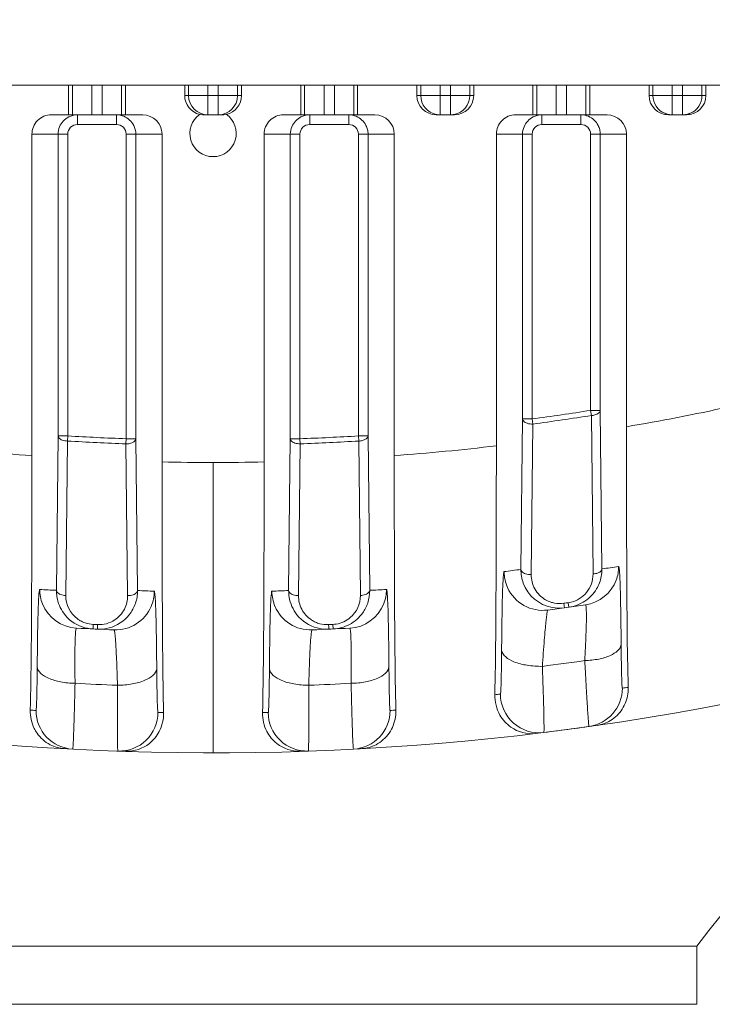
# Model space of a CAD drawing. Header units: millimetres. Extents: x 29170 to 33192, y 579 to 3108.
# Tile 216 of 256: x 31285 to 31321, y 2044 to 2095. Entities that reach past the tile are written whole.
import ezdxf

# ---------------------------------------------------------------- set-up
doc = ezdxf.new("R2010")
doc.units = ezdxf.units.MM
doc.layers.add('细实线', color=7, linetype='Continuous', lineweight=13)

msp = doc.modelspace()

# ---------------------------------------------------------------- linework, layer by layer
at = {"layer": '细实线'}
for p, q in [((31242.169, 2091.682), (31347.881, 2091.682)), ((31287.557, 2090.144), (31287.557, 2091.682)), ((31287.758, 2090.144), (31287.758, 2091.682)), ((31288.758, 2090.144), (31288.758, 2091.682)), ((31289.292, 2091.682), (31289.292, 2090.144)), ((31290.292, 2091.682), (31290.292, 2090.144)), ((31290.493, 2091.682), (31290.493, 2090.144)), ((31293.557, 2091.682), (31293.557, 2091.144)), ((31293.758, 2091.144), (31293.758, 2091.682)), ((31294.758, 2091.682), (31294.758, 2090.144)), ((31295.292, 2090.144), (31295.292, 2091.682)), ((31296.292, 2091.682), (31296.292, 2091.144)), ((31296.493, 2091.144), (31296.493, 2091.682)), ((31299.557, 2091.682), (31299.557, 2090.144)), ((31299.758, 2090.144), (31299.758, 2091.682)), ((31300.758, 2090.144), (31300.758, 2091.682)), ((31301.292, 2091.682), (31301.292, 2090.144)), ((31302.292, 2091.682), (31302.292, 2090.144)), ((31302.493, 2090.144), (31302.493, 2091.682)), ((31305.557, 2091.682), (31305.557, 2091.144)), ((31305.758, 2091.144), (31305.758, 2091.682)), ((31306.758, 2090.144), (31306.758, 2091.682)), ((31307.292, 2090.144), (31307.292, 2091.682)), ((31308.292, 2091.682), (31308.292, 2091.144)), ((31308.493, 2091.144), (31308.493, 2091.682)), ((31311.557, 2091.682), (31311.557, 2090.144)), ((31311.758, 2090.144), (31311.758, 2091.682)), ((31312.758, 2090.144), (31312.758, 2091.682)), ((31313.292, 2091.682), (31313.292, 2090.144)), ((31314.292, 2091.682), (31314.292, 2090.144)), ((31314.493, 2090.144), (31314.493, 2091.682)), ((31317.557, 2091.682), (31317.557, 2091.144)), ((31317.758, 2091.144), (31317.758, 2091.682)), ((31318.758, 2090.144), (31318.758, 2091.682)), ((31319.292, 2091.144), (31319.292, 2091.682)), ((31320.292, 2091.682), (31320.292, 2091.144)), ((31320.493, 2091.144), (31320.493, 2091.682)), ((31293.557, 2091.144), (31296.493, 2091.144)), ((31308.493, 2091.144), (31305.557, 2091.144)), ((31320.493, 2091.144), (31317.557, 2091.144)), ((31319.292, 2090.144), (31319.292, 2091.144)), ((31286.664, 2090.144), (31291.387, 2090.144)), ((31288.017, 2090.144), (31288.017, 2089.644)), ((31290.034, 2090.144), (31290.034, 2089.644)), ((31294.592, 2090.144), (31294.758, 2090.144)), ((31294.758, 2090.144), (31295.292, 2090.144)), ((31295.292, 2090.144), (31295.458, 2090.144)), ((31298.664, 2090.144), (31303.387, 2090.144)), ((31300.017, 2090.144), (31300.017, 2089.644)), ((31302.034, 2090.144), (31302.034, 2089.644)), ((31307.493, 2090.144), (31306.557, 2090.144)), ((31310.664, 2090.144), (31315.387, 2090.144)), ((31312.017, 2090.144), (31312.017, 2089.644)), ((31314.034, 2090.144), (31314.034, 2089.644)), ((31319.493, 2090.144), (31318.557, 2090.144)), ((31288.017, 2089.644), (31290.034, 2089.644)), ((31300.017, 2089.644), (31302.034, 2089.644)), ((31312.017, 2089.644), (31314.034, 2089.644)), ((31285.664, 2089.144), (31287.517, 2089.144)), ((31285.664, 2089.144), (31285.664, 2072.533)), ((31287.017, 2073.553), (31287.017, 2089.144)), ((31287.517, 2073.553), (31287.517, 2089.144)), ((31290.534, 2089.144), (31292.387, 2089.144)), ((31290.534, 2089.144), (31290.534, 2073.406)), ((31291.034, 2089.144), (31291.034, 2073.406)), ((31292.387, 2072.209), (31292.387, 2089.144)), ((31297.664, 2089.144), (31299.517, 2089.144)), ((31297.664, 2089.144), (31297.664, 2072.209)), ((31299.017, 2073.406), (31299.017, 2089.144)), ((31299.517, 2073.406), (31299.517, 2089.144)), ((31302.534, 2089.144), (31304.387, 2089.144)), ((31302.534, 2089.144), (31302.534, 2073.553)), ((31303.034, 2089.144), (31303.034, 2073.553)), ((31304.387, 2072.54), (31304.387, 2089.144)), ((31309.664, 2089.144), (31311.517, 2089.144)), ((31309.664, 2089.144), (31309.664, 2073.042)), ((31311.017, 2074.428), (31311.017, 2089.144)), ((31311.517, 2074.428), (31311.517, 2089.144)), ((31316.387, 2089.144), (31314.534, 2089.144)), ((31314.534, 2089.144), (31314.534, 2074.871)), ((31315.034, 2089.144), (31315.034, 2074.871)), ((31316.387, 2074.028), (31316.387, 2089.144)), ((31315.034, 2074.871), (31314.534, 2074.871)), ((31314.534, 2074.871), (31314.576, 2074.609)), ((31315.034, 2074.871), (31315.122, 2066.68)), ((31310.933, 2066.654), (31311.017, 2074.428)), ((31311.517, 2074.428), (31311.017, 2074.428)), ((31311.552, 2074.165), (31311.517, 2074.428)), ((31314.575, 2074.609), (31314.662, 2066.418)), ((31311.466, 2066.391), (31311.551, 2074.165)), ((31286.93, 2065.573), (31287.017, 2073.553)), ((31287.517, 2073.553), (31287.017, 2073.553)), ((31287.414, 2065.308), (31287.501, 2073.288)), ((31287.5, 2073.288), (31287.517, 2073.553)), ((31290.534, 2073.406), (31290.524, 2073.142)), ((31291.034, 2073.406), (31290.534, 2073.406)), ((31291.034, 2073.406), (31291.119, 2065.564)), ((31298.931, 2065.564), (31299.017, 2073.406)), ((31299.517, 2073.406), (31299.017, 2073.406)), ((31299.526, 2073.142), (31299.517, 2073.406)), ((31303.034, 2073.553), (31302.534, 2073.553)), ((31302.534, 2073.553), (31302.55, 2073.288)), ((31302.55, 2073.288), (31302.636, 2065.308)), ((31303.034, 2073.553), (31303.121, 2065.573)), ((31290.524, 2073.142), (31290.61, 2065.299)), ((31299.44, 2065.299), (31299.526, 2073.142)), ((31295.025, 2072.182), (31295.025, 2057.182)), ((31313.171, 2064.779), (31313.154, 2064.903)), ((31313.186, 2064.67), (31313.171, 2064.779)), ((31313.411, 2064.701), (31313.379, 2064.934)), ((31288.822, 2063.575), (31288.827, 2063.685)), ((31288.827, 2063.685), (31288.832, 2063.81)), ((31289.047, 2063.565), (31289.057, 2063.8)), ((31300.999, 2063.675), (31300.993, 2063.8)), ((31301.004, 2063.565), (31300.999, 2063.675)), ((31301.229, 2063.575), (31301.218, 2063.81)), ((31320.025, 2047.182), (31270.025, 2047.182)), ((31320.025, 2044.182), (31320.025, 2047.182)), ((31320.025, 2044.182), (31270.025, 2044.182))]:
    msp.add_line(p, q, dxfattribs=at)
for centre, radius, start, end in [((31295.025, 2197.182), 140, 214.31294, 355.47232), ((31294.758, 2091.144), 1, 179.9958, 269.9955), ((31295.292, 2091.144), 1, 270.0045, 0.0042), ((31306.758, 2091.144), 1, 179.9933, 258.6657), ((31307.293, 2091.144), 1, 281.3343, 0.0067), ((31318.758, 2091.144), 1, 180.0033, 247.3116), ((31319.292, 2091.144), 1, 292.6884, 359.9967), ((31288.017, 2089.142), 1.002, 103.9957, 116.8989), ((31288.017, 2089.14), 1.005, 90.0317, 103.9507), ((31295.025, 2089.182), 1.2, 124.2196, 55.7804), ((31300.017, 2089.142), 1.002, 103.9957, 116.8989), ((31300.017, 2089.14), 1.005, 90.0317, 103.9507), ((31306.759, 2091.146), 1.001, 258.6278, 269.9503), ((31307.292, 2091.146), 1.001, 270.0497, 281.3722), ((31312.017, 2089.142), 1.002, 103.9957, 116.8989), ((31312.017, 2089.14), 1.005, 90.0317, 103.9507), ((31318.759, 2091.149), 1.005, 247.3902, 258.6642), ((31318.759, 2091.146), 1.001, 258.6278, 269.9503), ((31319.292, 2091.146), 1.001, 270.0497, 281.3722), ((31319.292, 2091.149), 1.005, 281.3358, 292.6098), ((31288.017, 2089.144), 0.5, 89.9965, 179.9947), ((31290.034, 2089.144), 0.5, 0.0053, 90.0035), ((31290.032, 2089.143), 1.002, 13.9964, 26.9004), ((31300.017, 2089.144), 0.5, 89.9965, 179.9947), ((31302.034, 2089.144), 0.5, 0.0053, 90.0035), ((31302.032, 2089.143), 1.002, 13.9964, 26.9004), ((31312.017, 2089.144), 0.5, 89.9965, 179.9947), ((31314.034, 2089.144), 0.5, 0.0048, 90.0039), ((31314.032, 2089.143), 1.002, 14.0802, 27.005), ((31290.029, 2089.144), 1.005, 0.0317, 13.9514), ((31302.029, 2089.144), 1.005, 0.0317, 13.9514), ((31314.029, 2089.144), 1.005, 0.0355, 14.0322), ((31295.025, 2197.182), 123.857, 277.65158, 279.06239), ((31300.083, 2172.047), 99.366, 279.4437, 282.54375), ((31295.025, 2197.182), 124.122, 277.65131, 279.06203), ((31295.025, 2197.182), 124.122, 266.52449, 267.92195), ((31295.025, 2197.182), 123.857, 266.52438, 267.92186), ((31295.025, 2197.182), 123.857, 272.07814, 273.47561), ((31295.025, 2197.182), 124.122, 272.07805, 273.4755), ((31292.7, 2171.673), 99.39, 262.88369, 265.94063), ((31297.62, 2171.684), 99.374, 273.90437, 276.961), ((31294.749, 2171.546), 99.365, 268.63785, 270.15939), ((31295.296, 2171.546), 99.365, 269.84398, 271.36552), ((31313.129, 2066.665), 1.994, 349.2107, 0.4548), ((31297.023, 2197.194), 131.763, 277.89515, 278.27392), ((31293.024, 2197.194), 131.763, 277.43136, 277.81167), ((31313.181, 2066.402), 1.481, 320.1346, 0.6254), ((31367.809, 2010.896), 60, 111.87505, 142.78798), ((31312.066, 2066.538), 2, 204.3625, 277.4221), ((31312.912, 2066.63), 1.978, 200.1213, 259.289), ((31313.985, 2066.803), 2, 278.2797, 339.5714), ((31293.026, 2197.191), 131.759, 266.97196, 267.34808), ((31288.925, 2065.557), 1.996, 179.545, 189.1878), ((31288.893, 2065.29), 1.479, 179.2962, 233.6399), ((31289.11, 2065.55), 2.01, 340.9809, 0.4041), ((31297.025, 2197.191), 131.759, 267.43088, 267.80751), ((31293.025, 2197.191), 131.759, 272.19249, 272.56912), ((31300.931, 2065.548), 2, 179.5469, 189.4218), ((31301.156, 2065.29), 1.48, 310.5023, 0.6861), ((31301.117, 2065.558), 2.004, 341.3253, 0.414), ((31297.024, 2197.191), 131.759, 272.65192, 273.02804), ((31313.178, 2066.406), 1.485, 283.7732, 320.0776), ((31288.066, 2065.616), 2, 201.7447, 266.9656), ((31289.985, 2065.528), 2, 267.8158, 336.9515), ((31289.129, 2065.548), 1.991, 321.6985, 340.8504), ((31300.066, 2065.528), 2, 203.0513, 272.1848), ((31301.985, 2065.615), 2, 273.035, 338.2584), ((31301.132, 2065.557), 1.99, 324.7251, 341.2082), ((31312.95, 2066.379), 1.49, 240.2221, 251.377), ((31295.023, 2197.194), 133.763, 277.43136, 278.27392), ((31312.947, 2066.371), 1.481, 251.3709, 259.2607), ((31312.915, 2066.657), 2.005, 259.3496, 277.7582), ((31295.025, 2197.182), 133.515, 277.80376, 277.90113), ((31313.172, 2066.424), 1.504, 277.901, 283.8494), ((31288.909, 2065.554), 1.98, 216.1444, 250.7355), ((31289.139, 2065.543), 1.98, 284.9991, 321.6175), ((31300.911, 2065.543), 1.98, 218.3656, 254.9977), ((31301.151, 2065.299), 1.49, 279.2447, 310.4232), ((31295.026, 2197.191), 133.759, 266.97196, 267.80751), ((31288.897, 2065.296), 1.486, 233.65, 240.2904), ((31288.899, 2065.297), 1.488, 240.2816, 250.6846), ((31288.916, 2065.578), 2.005, 250.7861, 267.3021), ((31288.903, 2065.315), 1.506, 250.7397, 267.3096), ((31295.025, 2197.182), 133.515, 267.34152, 267.43808), ((31289.135, 2065.568), 2.005, 267.4805, 284.9414), ((31289.124, 2065.304), 1.506, 267.4725, 284.9895), ((31289.125, 2065.292), 1.493, 285.0791, 303.0148), ((31300.924, 2065.287), 1.488, 236.9452, 245.9418), ((31295.025, 2197.19), 133.759, 272.19249, 273.02804), ((31300.923, 2065.284), 1.485, 245.9316, 254.9582), ((31300.916, 2065.568), 2.005, 255.0542, 272.5195), ((31300.927, 2065.304), 1.506, 255.0062, 272.5276), ((31295.025, 2197.182), 133.515, 272.56192, 272.65848), ((31301.148, 2065.314), 1.505, 272.6603, 279.2614), ((31295.024, 2197.193), 136.612, 277.1572, 278.08451), ((31295.026, 2197.19), 136.609, 267.00635, 267.92639), ((31295.025, 2197.19), 136.609, 272.07361, 272.99365), ((31293.025, 2197.182), 138, 276.8917, 277.01269), ((31311.874, 2060.214), 2, 179.9975, 277.0075), ((31314.177, 2060.517), 2, 277.9794, 0.0025), ((31297.025, 2197.182), 138, 277.97728, 278.10398), ((31293.025, 2197.182), 138, 266.90566, 267.02938), ((31287.874, 2059.367), 2, 179.9949, 267.0253), ((31290.177, 2059.267), 2, 267.9908, 359.9999), ((31297.025, 2197.182), 138, 267.98664, 268.10847), ((31293.025, 2197.182), 138, 271.89153, 272.01336), ((31299.874, 2059.267), 2, 179.9962, 272.0088), ((31302.177, 2059.367), 2, 272.9738, 0.0012), ((31297.025, 2197.182), 138, 272.97062, 273.09434), ((31295.025, 2197.182), 140, 277.01654, 278.17982)]:
    msp.add_arc(centre, radius, start, end, dxfattribs=at)
for centre, major_axis, start_param, end_param in [((31294.557, 2091.144), (1, 0), 3.141593, 4.495014), ((31295.493, 2091.144), (1, 0), -1.353421, 0), ((31306.557, 2091.144), (1, 0), 3.141593, 4.712389), ((31307.493, 2091.144), (1, 0), -1.570796, 0), ((31318.557, 2091.144), (1, 0), 3.141593, 4.712389), ((31319.493, 2091.144), (1, 0), -1.570796, 0), ((31286.664, 2089.144), (1, 0), 1.570796, 3.141593), ((31291.387, 2089.144), (1, 0), 0, 1.570796), ((31294.592, 2091.144), (-1, 0), 1.326703, 1.570796), ((31295.458, 2091.144), (1, 0), -1.570796, -1.326703), ((31298.664, 2089.144), (1, 0), 1.570796, 3.141593), ((31303.387, 2089.144), (1, 0), 0, 1.570796), ((31310.664, 2089.144), (1, 0), 1.570796, 3.141593), ((31315.387, 2089.144), (1, 0), 0, 1.570796)]:
    msp.add_ellipse(centre, major_axis=major_axis, ratio=0.999848, start_param=start_param, end_param=end_param, dxfattribs=at)
for points in [[(31290.034, 2090.144), (31290.165, 2090.144), (31290.298, 2090.117), (31290.419, 2090.067)], [(31302.034, 2090.144), (31302.165, 2090.144), (31302.298, 2090.117), (31302.419, 2090.067)], [(31314.034, 2090.144), (31314.166, 2090.144), (31314.301, 2090.117), (31314.422, 2090.066)], [(31287.094, 2089.529), (31287.182, 2089.742), (31287.358, 2089.931), (31287.564, 2090.036)], [(31290.419, 2090.067), (31290.631, 2089.978), (31290.821, 2089.802), (31290.925, 2089.597)], [(31299.094, 2089.529), (31299.182, 2089.742), (31299.358, 2089.931), (31299.564, 2090.036)], [(31302.419, 2090.067), (31302.631, 2089.978), (31302.821, 2089.802), (31302.925, 2089.597)], [(31311.094, 2089.529), (31311.182, 2089.742), (31311.358, 2089.931), (31311.564, 2090.036)], [(31314.422, 2090.066), (31314.633, 2089.977), (31314.821, 2089.802), (31314.925, 2089.598)], [(31287.017, 2089.144), (31287.017, 2089.275), (31287.043, 2089.408), (31287.094, 2089.529)], [(31299.017, 2089.144), (31299.017, 2089.275), (31299.043, 2089.408), (31299.094, 2089.529)], [(31311.017, 2089.144), (31311.017, 2089.275), (31311.043, 2089.408), (31311.094, 2089.529)], [(31315.859, 2066.105), (31315.941, 2066.326), (31315.985, 2066.566), (31315.985, 2066.803)], [(31310.244, 2065.713), (31310.128, 2065.97), (31310.066, 2066.257), (31310.066, 2066.538)], [(31311.055, 2065.95), (31310.973, 2066.174), (31310.931, 2066.416), (31310.933, 2066.654)], [(31315.087, 2066.291), (31315.044, 2066.065), (31314.96, 2065.844), (31314.841, 2065.646)], [(31286.208, 2064.875), (31286.115, 2065.108), (31286.066, 2065.364), (31286.066, 2065.615)], [(31287.31, 2064.386), (31287.129, 2064.635), (31287.004, 2064.934), (31286.955, 2065.238)], [(31291.825, 2064.745), (31291.929, 2064.99), (31291.985, 2065.262), (31291.985, 2065.528)], [(31298.225, 2064.745), (31298.121, 2064.99), (31298.066, 2065.262), (31298.066, 2065.528)], [(31299.359, 2064.314), (31299.154, 2064.573), (31299.012, 2064.895), (31298.958, 2065.221)], [(31303.842, 2064.875), (31303.935, 2065.108), (31303.985, 2065.364), (31303.985, 2065.615)], [(31314.841, 2065.646), (31314.693, 2065.399), (31314.485, 2065.179), (31314.245, 2065.019)], [(31313.154, 2064.903), (31312.994, 2064.881), (31312.829, 2064.885), (31312.671, 2064.915)], [(31314.245, 2065.019), (31313.998, 2064.853), (31313.706, 2064.742), (31313.411, 2064.701)], [(31302.756, 2064.409), (31302.58, 2064.161), (31302.34, 2063.949), (31302.072, 2063.807)], [(31302.072, 2063.807), (31301.815, 2063.67), (31301.52, 2063.589), (31301.229, 2063.575)]]:
    msp.add_open_spline(points, degree=3, dxfattribs=at)
for points, knots in [([(31314.576, 2074.609), (31314.635, 2074.609), (31314.805, 2074.635), (31315.03, 2074.749), (31315.034, 2074.871)], [0, 0, 0, 0, 0.326502, 1, 1, 1, 1]), ([(31311.017, 2074.428), (31311.018, 2074.39), (31311.074, 2074.279), (31311.278, 2074.184), (31311.454, 2074.162), (31311.552, 2074.165)], [0, 0, 0, 0, 0.176181, 0.539514, 1, 1, 1, 1]), ([(31316.387, 2074.028), (31316.387, 2071.544), (31316.398, 2067.055), (31316.424, 2062.565), (31316.479, 2060.56)], [0, 0, 0, 0, 0.553146, 1, 1, 1, 1]), ([(31287.017, 2073.553), (31287.018, 2073.518), (31287.066, 2073.414), (31287.249, 2073.317), (31287.41, 2073.29), (31287.5, 2073.288)], [0, 0, 0, 0, 0.178914, 0.539165, 1, 1, 1, 1]), ([(31290.524, 2073.142), (31290.588, 2073.137), (31290.774, 2073.157), (31291.029, 2073.273), (31291.034, 2073.406)], [0, 0, 0, 0, 0.324764, 1, 1, 1, 1]), ([(31299.017, 2073.406), (31299.018, 2073.37), (31299.07, 2073.262), (31299.263, 2073.166), (31299.432, 2073.141), (31299.526, 2073.142)], [0, 0, 0, 0, 0.177837, 0.53957, 1, 1, 1, 1]), ([(31302.55, 2073.288), (31302.612, 2073.286), (31302.79, 2073.309), (31303.029, 2073.424), (31303.034, 2073.553)], [0, 0, 0, 0, 0.325476, 1, 1, 1, 1]), ([(31309.585, 2060.179), (31309.628, 2062.14), (31309.655, 2066.428), (31309.664, 2070.716), (31309.664, 2073.042)], [0, 0, 0, 0, 0.457651, 1, 1, 1, 1]), ([(31285.576, 2059.383), (31285.626, 2061.355), (31285.653, 2065.739), (31285.664, 2070.122), (31285.664, 2072.533)], [0, 0, 0, 0, 0.450066, 1, 1, 1, 1]), ([(31304.387, 2072.54), (31304.387, 2070.128), (31304.397, 2065.742), (31304.424, 2061.356), (31304.474, 2059.383)], [0, 0, 0, 0, 0.549927, 1, 1, 1, 1]), ([(31292.387, 2072.209), (31292.387, 2069.85), (31292.396, 2065.533), (31292.423, 2061.215), (31292.47, 2059.257)], [0, 0, 0, 0, 0.546347, 1, 1, 1, 1]), ([(31297.581, 2059.257), (31297.627, 2061.215), (31297.654, 2065.533), (31297.664, 2069.85), (31297.664, 2072.209)], [0, 0, 0, 0, 0.453661, 1, 1, 1, 1]), ([(31315.122, 2066.68), (31315.121, 2066.646), (31315.076, 2066.547), (31314.902, 2066.451), (31314.749, 2066.423), (31314.662, 2066.418)], [0, 0, 0, 0, 0.179394, 0.538362, 1, 1, 1, 1]), ([(31316.114, 2062.797), (31316.111, 2063.118), (31316.105, 2063.726), (31316.093, 2064.577), (31316.079, 2065.294), (31316.064, 2065.871), (31316.045, 2066.281), (31316.031, 2066.585), (31316.008, 2066.704), (31316, 2066.805), (31315.985, 2066.803)], [0, 0, 0, 0, 0.240306, 0.454553, 0.635232, 0.777959, 0.882283, 0.950781, 0.988202, 1, 1, 1, 1]), ([(31310.066, 2066.538), (31310.048, 2066.536), (31310.045, 2066.439), (31310.018, 2066.306), (31310.007, 2066.003), (31309.986, 2065.586), (31309.972, 2065.007), (31309.957, 2064.288), (31309.946, 2063.436), (31309.939, 2062.827), (31309.937, 2062.506)], [0, 0, 0, 0, 0.012951, 0.051382, 0.120595, 0.225229, 0.36778, 0.547791, 0.760989, 1, 1, 1, 1]), ([(31310.933, 2066.654), (31310.934, 2066.617), (31310.99, 2066.506), (31311.193, 2066.41), (31311.368, 2066.389), (31311.466, 2066.391)], [0, 0, 0, 0, 0.176349, 0.539537, 1, 1, 1, 1]), ([(31312.21, 2065.086), (31311.979, 2065.218), (31311.592, 2065.608), (31311.463, 2066.138), (31311.466, 2066.391)], [0, 0, 0, 0, 0.51235, 1, 1, 1, 1]), ([(31286.066, 2065.615), (31286.05, 2065.617), (31286.043, 2065.518), (31286.019, 2065.396), (31286.006, 2065.095), (31285.987, 2064.688), (31285.972, 2064.116), (31285.957, 2063.404), (31285.946, 2062.558), (31285.94, 2061.953), (31285.937, 2061.633)], [0, 0, 0, 0, 0.012141, 0.049719, 0.118143, 0.222185, 0.364534, 0.544946, 0.759245, 1, 1, 1, 1]), ([(31286.93, 2065.573), (31286.931, 2065.537), (31286.979, 2065.434), (31287.163, 2065.337), (31287.323, 2065.31), (31287.414, 2065.308)], [0, 0, 0, 0, 0.17889, 0.539185, 1, 1, 1, 1]), ([(31290.61, 2065.299), (31290.613, 2065.06), (31290.498, 2064.56), (31290.15, 2064.177), (31289.938, 2064.039)], [0, 0, 0, 0, 0.486611, 1, 1, 1, 1]), ([(31291.119, 2065.564), (31291.118, 2065.527), (31291.066, 2065.42), (31290.873, 2065.323), (31290.705, 2065.299), (31290.61, 2065.299)], [0, 0, 0, 0, 0.177875, 0.539564, 1, 1, 1, 1]), ([(31292.114, 2061.537), (31292.111, 2061.857), (31292.105, 2062.462), (31292.093, 2063.308), (31292.078, 2064.021), (31292.064, 2064.594), (31292.044, 2065.004), (31292.032, 2065.304), (31292.006, 2065.43), (31292.001, 2065.528), (31291.985, 2065.528)], [0, 0, 0, 0, 0.240315, 0.454252, 0.634444, 0.776746, 0.880896, 0.949561, 0.987476, 1, 1, 1, 1]), ([(31298.066, 2065.528), (31298.049, 2065.528), (31298.044, 2065.43), (31298.018, 2065.304), (31298.007, 2065.004), (31297.987, 2064.594), (31297.972, 2064.021), (31297.957, 2063.308), (31297.946, 2062.462), (31297.94, 2061.857), (31297.937, 2061.537)], [0, 0, 0, 0, 0.012524, 0.050438, 0.119102, 0.223249, 0.365544, 0.545736, 0.759681, 1, 1, 1, 1]), ([(31298.931, 2065.564), (31298.932, 2065.527), (31298.984, 2065.42), (31299.177, 2065.323), (31299.346, 2065.299), (31299.44, 2065.299)], [0, 0, 0, 0, 0.177876, 0.539565, 1, 1, 1, 1]), ([(31300.112, 2064.04), (31299.901, 2064.177), (31299.553, 2064.56), (31299.437, 2065.06), (31299.44, 2065.299)], [0, 0, 0, 0, 0.513388, 1, 1, 1, 1]), ([(31303.121, 2065.573), (31303.12, 2065.537), (31303.071, 2065.434), (31302.888, 2065.337), (31302.727, 2065.31), (31302.636, 2065.308)], [0, 0, 0, 0, 0.178889, 0.539186, 1, 1, 1, 1]), ([(31304.114, 2061.633), (31304.111, 2061.953), (31304.105, 2062.558), (31304.093, 2063.404), (31304.079, 2064.116), (31304.064, 2064.688), (31304.044, 2065.095), (31304.032, 2065.396), (31304.007, 2065.518), (31304.001, 2065.617), (31303.985, 2065.615)], [0, 0, 0, 0, 0.240751, 0.455042, 0.635455, 0.77781, 0.881855, 0.95028, 0.987859, 1, 1, 1, 1]), ([(31314.236, 2061.939), (31314.255, 2062.392), (31314.285, 2063.022), (31314.313, 2063.784), (31314.32, 2064.193), (31314.317, 2064.477), (31314.307, 2064.679), (31314.297, 2064.763), (31314.283, 2064.825), (31314.273, 2064.824)], [0, 0, 0, 0, 0.470528, 0.65283, 0.792593, 0.89152, 0.954826, 0.988892, 1, 1, 1, 1]), ([(31312.324, 2064.555), (31312.312, 2064.553), (31312.3, 2064.492), (31312.278, 2064.399), (31312.256, 2064.195), (31312.223, 2063.905), (31312.185, 2063.494), (31312.117, 2062.73), (31312.071, 2062.1), (31312.044, 2061.646)], [0, 0, 0, 0, 0.012672, 0.048369, 0.113014, 0.212754, 0.352522, 0.533828, 1, 1, 1, 1]), ([(31287.96, 2063.618), (31287.949, 2063.619), (31287.936, 2063.558), (31287.922, 2063.473), (31287.907, 2063.275), (31287.895, 2062.995), (31287.887, 2062.593), (31287.882, 2061.84), (31287.887, 2061.217), (31287.891, 2060.768)], [0, 0, 0, 0, 0.011626, 0.046048, 0.109369, 0.207876, 0.346861, 0.52847, 1, 1, 1, 1]), ([(31302.159, 2060.768), (31302.163, 2061.217), (31302.168, 2061.84), (31302.164, 2062.593), (31302.155, 2062.995), (31302.143, 2063.275), (31302.129, 2063.473), (31302.114, 2063.558), (31302.102, 2063.619), (31302.091, 2063.618)], [0, 0, 0, 0, 0.471519, 0.653127, 0.79212, 0.890629, 0.953952, 0.988375, 1, 1, 1, 1]), ([(31290.083, 2060.671), (31290.071, 2061.12), (31290.051, 2061.743), (31290.014, 2062.497), (31289.991, 2062.9), (31289.969, 2063.182), (31289.95, 2063.381), (31289.932, 2063.468), (31289.92, 2063.529), (31289.908, 2063.529)], [0, 0, 0, 0, 0.470033, 0.651312, 0.790319, 0.889108, 0.952883, 0.987853, 1, 1, 1, 1]), ([(31300.142, 2063.529), (31300.13, 2063.529), (31300.118, 2063.468), (31300.1, 2063.381), (31300.082, 2063.182), (31300.059, 2062.9), (31300.036, 2062.497), (31300, 2061.743), (31299.979, 2061.12), (31299.968, 2060.671)], [0, 0, 0, 0, 0.012148, 0.047117, 0.110891, 0.209677, 0.348676, 0.529956, 1, 1, 1, 1]), ([(31314.236, 2061.939), (31314.477, 2061.947), (31314.937, 2062.002), (31315.601, 2062.183), (31316.104, 2062.529), (31316.113, 2062.797)], [0, 0, 0, 0, 0.335042, 0.627696, 1, 1, 1, 1]), ([(31316.177, 2060.517), (31316.163, 2060.515), (31316.173, 2060.601), (31316.149, 2060.686), (31316.149, 2060.897), (31316.137, 2061.154), (31316.131, 2061.488), (31316.121, 2062.041), (31316.116, 2062.485), (31316.114, 2062.797)], [0, 0, 0, 0, 0.017429, 0.069084, 0.154244, 0.271182, 0.417425, 0.590036, 1, 1, 1, 1]), ([(31309.937, 2062.506), (31309.934, 2062.193), (31309.929, 2061.75), (31309.92, 2061.194), (31309.912, 2060.862), (31309.904, 2060.594), (31309.894, 2060.403), (31309.889, 2060.28), (31309.879, 2060.234), (31309.878, 2060.214), (31309.874, 2060.214)], [0, 0, 0, 0, 0.408337, 0.580427, 0.726432, 0.843457, 0.929046, 0.981448, 0.9949, 1, 1, 1, 1]), ([(31312.044, 2061.646), (31311.78, 2061.641), (31311.269, 2061.68), (31310.536, 2061.85), (31309.948, 2062.21), (31309.937, 2062.506)], [0, 0, 0, 0, 0.332053, 0.627871, 1, 1, 1, 1]), ([(31285.937, 2061.633), (31285.934, 2061.323), (31285.93, 2060.882), (31285.919, 2060.332), (31285.913, 2060), (31285.901, 2059.744), (31285.901, 2059.536), (31285.878, 2059.449), (31285.887, 2059.366), (31285.874, 2059.367)], [0, 0, 0, 0, 0.410468, 0.582967, 0.728966, 0.845644, 0.93064, 0.982319, 1, 1, 1, 1]), ([(31287.891, 2060.768), (31287.642, 2060.772), (31287.165, 2060.822), (31286.477, 2061.002), (31285.947, 2061.355), (31285.937, 2061.633)], [0, 0, 0, 0, 0.333739, 0.627203, 1, 1, 1, 1]), ([(31302.159, 2060.768), (31302.408, 2060.772), (31302.886, 2060.822), (31303.574, 2061.002), (31304.103, 2061.355), (31304.113, 2061.633)], [0, 0, 0, 0, 0.333756, 0.627224, 1, 1, 1, 1]), ([(31304.177, 2059.367), (31304.163, 2059.366), (31304.173, 2059.449), (31304.149, 2059.536), (31304.149, 2059.744), (31304.137, 2060), (31304.131, 2060.332), (31304.121, 2060.882), (31304.116, 2061.323), (31304.114, 2061.633)], [0, 0, 0, 0, 0.017681, 0.06936, 0.154356, 0.271034, 0.417033, 0.589532, 1, 1, 1, 1]), ([(31312.044, 2061.646), (31312.053, 2061.402), (31312.069, 2060.935), (31312.09, 2060.272), (31312.106, 2059.687), (31312.119, 2059.191), (31312.125, 2058.796), (31312.129, 2058.528), (31312.127, 2058.375), (31312.128, 2058.296), (31312.12, 2058.259), (31312.123, 2058.23), (31312.118, 2058.229)], [0, 0, 0, 0, 0.214193, 0.409565, 0.581897, 0.727918, 0.844771, 0.930053, 0.960307, 0.982073, 0.995287, 1, 1, 1, 1]), ([(31314.454, 2058.536), (31314.449, 2058.536), (31314.449, 2058.567), (31314.439, 2058.6), (31314.433, 2058.679), (31314.418, 2058.83), (31314.399, 2059.096), (31314.373, 2059.489), (31314.343, 2059.984), (31314.309, 2060.568), (31314.273, 2061.23), (31314.248, 2061.695), (31314.236, 2061.939)], [0, 0, 0, 0, 0.004478, 0.017472, 0.039046, 0.069143, 0.154221, 0.271026, 0.417147, 0.589708, 0.78541, 1, 1, 1, 1]), ([(31290.083, 2060.671), (31290.339, 2060.671), (31290.833, 2060.716), (31291.545, 2060.891), (31292.103, 2061.25), (31292.113, 2061.537)], [0, 0, 0, 0, 0.332778, 0.627301, 1, 1, 1, 1]), ([(31292.177, 2059.267), (31292.163, 2059.267), (31292.173, 2059.349), (31292.149, 2059.439), (31292.149, 2059.646), (31292.137, 2059.903), (31292.131, 2060.235), (31292.121, 2060.785), (31292.116, 2061.226), (31292.114, 2061.537)], [0, 0, 0, 0, 0.018009, 0.06994, 0.155084, 0.271797, 0.417726, 0.590059, 1, 1, 1, 1]), ([(31297.937, 2061.537), (31297.934, 2061.226), (31297.93, 2060.785), (31297.919, 2060.235), (31297.913, 2059.903), (31297.901, 2059.646), (31297.901, 2059.439), (31297.877, 2059.349), (31297.887, 2059.267), (31297.874, 2059.267)], [0, 0, 0, 0, 0.409941, 0.582274, 0.728203, 0.844916, 0.93006, 0.981991, 1, 1, 1, 1]), ([(31299.968, 2060.671), (31299.711, 2060.671), (31299.217, 2060.716), (31298.505, 2060.891), (31297.947, 2061.25), (31297.937, 2061.537)], [0, 0, 0, 0, 0.332761, 0.627281, 1, 1, 1, 1]), ([(31287.891, 2060.768), (31287.886, 2060.524), (31287.875, 2060.059), (31287.857, 2059.398), (31287.841, 2058.815), (31287.825, 2058.322), (31287.809, 2057.929), (31287.798, 2057.664), (31287.787, 2057.513), (31287.784, 2057.434), (31287.775, 2057.4), (31287.775, 2057.369), (31287.77, 2057.37)], [0, 0, 0, 0, 0.214768, 0.410522, 0.583032, 0.729042, 0.845728, 0.930732, 0.960822, 0.982415, 0.995454, 1, 1, 1, 1]), ([(31290.107, 2057.268), (31290.101, 2057.268), (31290.103, 2057.298), (31290.095, 2057.333), (31290.093, 2057.412), (31290.087, 2057.564), (31290.083, 2057.83), (31290.079, 2058.223), (31290.077, 2058.717), (31290.077, 2059.301), (31290.079, 2059.962), (31290.081, 2060.427), (31290.083, 2060.671)], [0, 0, 0, 0, 0.004624, 0.017736, 0.039392, 0.069534, 0.154605, 0.271308, 0.417285, 0.58972, 0.785364, 1, 1, 1, 1]), ([(31299.968, 2060.671), (31299.969, 2060.427), (31299.972, 2059.962), (31299.974, 2059.301), (31299.973, 2058.717), (31299.972, 2058.223), (31299.967, 2057.83), (31299.964, 2057.564), (31299.957, 2057.412), (31299.956, 2057.333), (31299.947, 2057.298), (31299.949, 2057.268), (31299.944, 2057.268)], [0, 0, 0, 0, 0.214636, 0.41028, 0.582715, 0.728692, 0.845395, 0.930466, 0.960608, 0.982264, 0.995376, 1, 1, 1, 1]), ([(31302.281, 2057.37), (31302.275, 2057.369), (31302.276, 2057.4), (31302.267, 2057.434), (31302.263, 2057.513), (31302.252, 2057.664), (31302.241, 2057.929), (31302.226, 2058.322), (31302.21, 2058.815), (31302.193, 2059.398), (31302.176, 2060.059), (31302.165, 2060.524), (31302.159, 2060.768)], [0, 0, 0, 0, 0.004546, 0.017585, 0.039178, 0.069268, 0.154272, 0.270958, 0.416968, 0.589478, 0.785232, 1, 1, 1, 1]), ([(31311.693, 2058.177), (31311.258, 2058.125), (31310.482, 2058.331), (31309.743, 2059.156), (31309.577, 2059.818), (31309.585, 2060.179)], [0, 0, 0, 0, 0.405323, 0.666238, 1, 1, 1, 1]), ([(31316.479, 2060.56), (31316.482, 2060.45), (31316.461, 2060.058), (31316.322, 2059.675), (31316.171, 2059.439)], [0, 0, 0, 0, 0.281295, 1, 1, 1, 1]), ([(31285.926, 2058.199), (31285.873, 2058.275), (31285.661, 2058.632), (31285.568, 2059.06), (31285.576, 2059.383)], [0, 0, 0, 0, 0.222854, 1, 1, 1, 1]), ([(31292.47, 2059.257), (31292.478, 2058.92), (31292.334, 2058.301), (31291.673, 2057.488), (31290.953, 2057.24), (31290.532, 2057.254)], [0, 0, 0, 0, 0.328127, 0.58892, 1, 1, 1, 1]), ([(31299.519, 2057.254), (31299.097, 2057.24), (31298.377, 2057.488), (31297.716, 2058.301), (31297.573, 2058.92), (31297.581, 2059.257)], [0, 0, 0, 0, 0.411082, 0.671876, 1, 1, 1, 1]), ([(31304.474, 2059.383), (31304.477, 2059.265), (31304.452, 2058.849), (31304.294, 2058.444), (31304.125, 2058.199)], [0, 0, 0, 0, 0.283704, 1, 1, 1, 1]), ([(31316.171, 2059.439), (31316.018, 2059.2), (31315.63, 2058.814), (31315.12, 2058.631), (31314.879, 2058.596)], [0, 0, 0, 0, 0.537541, 1, 1, 1, 1]), ([(31287.345, 2057.392), (31287.088, 2057.406), (31286.532, 2057.56), (31286.097, 2057.951), (31285.926, 2058.199)], [0, 0, 0, 0, 0.459624, 1, 1, 1, 1]), ([(31304.125, 2058.199), (31303.953, 2057.951), (31303.519, 2057.56), (31302.962, 2057.406), (31302.706, 2057.392)], [0, 0, 0, 0, 0.540377, 1, 1, 1, 1])]:
    msp.add_open_spline(points, degree=3, knots=knots, dxfattribs=at)

doc.saveas('drawing.dxf')
